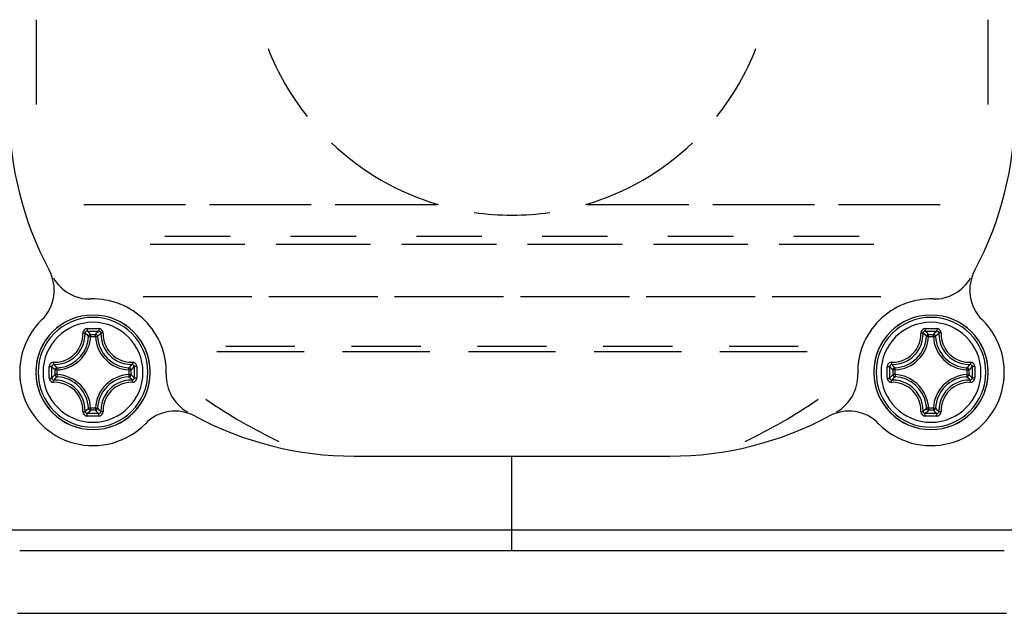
# Model space of a CAD drawing. Extents: x 0 to 297, y 0 to 210.
# Tile 5 of 41: x 101 to 115, y 83 to 92. Entities that reach past the tile are written whole.
import ezdxf

# ---------------------------------------------------------------- set-up
doc = ezdxf.new("R2010")
doc.units = 0
doc.header["$LTSCALE"] = 16.335
doc.header["$MEASUREMENT"] = 0
doc.layers.get('0').update_dxf_attribs({"linetype": 'CONTINUOUS'})

msp = doc.modelspace()

# ---------------------------------------------------------------- linework, layer by layer
at = {"color": 7, "linetype": 'Continuous'}
for p, q in [((101.07981, 91.77409), (101.07981, 90.55923)), ((114.70494, 91.77409), (114.70494, 90.55923)), ((101.75976, 89.12666), (103.21699, 89.12666)), ((103.56109, 89.12666), (105.01832, 89.12666)), ((105.36243, 89.12666), (106.81966, 89.12666)), ((108.96509, 89.12666), (110.42232, 89.12666)), ((110.76642, 89.12666), (112.22366, 89.12666)), ((112.56776, 89.12666), (114.02499, 89.12666)), ((102.92023, 88.67666), (103.85785, 88.67666)), ((104.72157, 88.67666), (105.65918, 88.67666)), ((106.5229, 88.67666), (107.46052, 88.67666)), ((108.32423, 88.67666), (109.26185, 88.67666)), ((110.12557, 88.67666), (111.06318, 88.67666)), ((111.9269, 88.67666), (112.86451, 88.67666)), ((104.16904, 87.80666), (102.60904, 87.80666)), ((104.16904, 87.80666), (102.60904, 87.80666)), ((105.97037, 87.80666), (104.41037, 87.80666)), ((105.97037, 87.80666), (104.41037, 87.80666)), ((107.77171, 87.80666), (106.21171, 87.80666)), ((107.77171, 87.80666), (106.21171, 87.80666)), ((109.57304, 87.80666), (108.01304, 87.80666)), ((109.57304, 87.80666), (108.01304, 87.80666)), ((111.37437, 87.80666), (109.81437, 87.80666)), ((111.37437, 87.80666), (109.81437, 87.80666)), ((113.17571, 87.80666), (111.61571, 87.80666)), ((113.17571, 87.80666), (111.61571, 87.80666)), ((103.66502, 87.02666), (104.9144, 87.02666)), ((103.79492, 87.10166), (104.7845, 87.10166)), ((105.46635, 87.02666), (106.71573, 87.02666)), ((105.59625, 87.10166), (106.58583, 87.10166)), ((107.26768, 87.02666), (108.51707, 87.02666)), ((107.39759, 87.10166), (108.38716, 87.10166)), ((109.06901, 87.02666), (110.3184, 87.02666)), ((109.19892, 87.10166), (110.1885, 87.10166)), ((110.87035, 87.02666), (112.11973, 87.02666)), ((111.00025, 87.10166), (111.98983, 87.10166)), ((105.62742, 85.52666), (107.89237, 85.52666)), ((107.89237, 84.4721), (107.89237, 85.52666)), ((107.89237, 85.52666), (110.15732, 85.52666)), ((107.89237, 84.4721), (107.89237, 85.52666)), ((100.09237, 84.4721), (101.00476, 84.4721)), ((101.00476, 84.4721), (101.07975, 84.4721)), ((107.89237, 84.17666), (107.89237, 84.4721)), ((107.89237, 84.17666), (107.89237, 84.4721)), ((114.70494, 84.4721), (114.77999, 84.4721)), ((114.77999, 84.4721), (115.69237, 84.4721)), ((100.84233, 84.17666), (101.41237, 84.17666)), ((101.41237, 84.17666), (101.44237, 84.17666)), ((101.44237, 84.17666), (102.34237, 84.17666)), ((102.34237, 84.17666), (102.37237, 84.17666)), ((102.37237, 84.17666), (104.05237, 84.17666)), ((104.05237, 84.17666), (104.98237, 84.17666)), ((104.98237, 84.17666), (107.89237, 84.17666)), ((107.89237, 84.17666), (110.80237, 84.17666)), ((110.80237, 84.17666), (111.73237, 84.17666)), ((111.73237, 84.17666), (113.41237, 84.17666)), ((113.41237, 84.17666), (113.44237, 84.17666)), ((113.44237, 84.17666), (114.34237, 84.17666)), ((114.34237, 84.17666), (114.37237, 84.17666)), ((114.37237, 84.17666), (114.94242, 84.17666)), ((100.81237, 83.27666), (101.23237, 83.27666)), ((101.23237, 83.27666), (102.95171, 83.27666)), ((102.95171, 83.27666), (102.97237, 83.27666)), ((102.97237, 83.27666), (103.82737, 83.27666)), ((103.82737, 83.27666), (105.20737, 83.27666)), ((105.20737, 83.27666), (110.57737, 83.27666)), ((110.57737, 83.27666), (111.95737, 83.27666)), ((111.95737, 83.27666), (112.81237, 83.27666)), ((112.81237, 83.27666), (112.83304, 83.27666)), ((112.83304, 83.27666), (114.55237, 83.27666)), ((114.55237, 83.27666), (114.97237, 83.27666))]:
    msp.add_line(p, q, dxfattribs=at)
at = {"color": 9, "linetype": 'Continuous'}
for p, q in [((104.0657, 88.55666), (102.71239, 88.55666)), ((105.86703, 88.55666), (104.51372, 88.55666)), ((107.66836, 88.55666), (106.31505, 88.55666)), ((109.46969, 88.55666), (108.11639, 88.55666)), ((111.27103, 88.55666), (109.91772, 88.55666)), ((113.07236, 88.55666), (111.71905, 88.55666)), ((101.85867, 87.26948), (101.92608, 87.26948)), ((101.85867, 87.23965), (101.85867, 87.24242)), ((101.85872, 87.23965), (101.92597, 87.23965)), ((101.92608, 87.26643), (101.92608, 87.26948)), ((101.92826, 87.26904), (101.92608, 87.26948)), ((101.92608, 87.23965), (101.92608, 87.2503)), ((101.95588, 87.24124), (101.95541, 87.24304)), ((101.95588, 87.24123), (101.95726, 87.24259)), ((113.82887, 87.24123), (113.82748, 87.24259)), ((113.82934, 87.24305), (113.82887, 87.24124)), ((113.83168, 87.25214), (113.82934, 87.24305)), ((113.85867, 87.26638), (113.85867, 87.26948)), ((113.85867, 87.26948), (113.92608, 87.26948)), ((113.85867, 87.23965), (113.85867, 87.2503)), ((113.85872, 87.23965), (113.92597, 87.23965)), ((113.92608, 87.23965), (113.92608, 87.24242)), ((101.34674, 86.82254), (101.33174, 86.83906)), ((101.34955, 86.69295), (101.34955, 86.76036)), ((101.3778, 86.79016), (101.37314, 86.79493)), ((101.3778, 86.79016), (101.37339, 86.78902)), ((101.37939, 86.76037), (101.37458, 86.76037)), ((101.37939, 86.69303), (101.37939, 86.7602)), ((102.40536, 86.76037), (102.41601, 86.76037)), ((102.40536, 86.76028), (102.40536, 86.69307)), ((102.40695, 86.79016), (102.4083, 86.79155)), ((102.40876, 86.78969), (102.40695, 86.79016)), ((102.41785, 86.78735), (102.40876, 86.78969)), ((102.43209, 86.76037), (102.4352, 86.76037)), ((102.4352, 86.76036), (102.4352, 86.69295)), ((113.34997, 86.76249), (113.34955, 86.76037)), ((113.35266, 86.76037), (113.34955, 86.76037)), ((113.34955, 86.69295), (113.34955, 86.76036)), ((113.37939, 86.76037), (113.36874, 86.76037)), ((113.3778, 86.79016), (113.37599, 86.78969)), ((113.3778, 86.79016), (113.37645, 86.79155)), ((113.37939, 86.69303), (113.37939, 86.7602)), ((114.40536, 86.76037), (114.41017, 86.76037)), ((114.40536, 86.76028), (114.40536, 86.69307)), ((114.40695, 86.79016), (114.4116, 86.79493)), ((114.41136, 86.78902), (114.40695, 86.79016)), ((114.4352, 86.76036), (114.4352, 86.69295)), ((101.37939, 86.69295), (101.37738, 86.69295)), ((102.40536, 86.69295), (102.40813, 86.69295)), ((113.37939, 86.69295), (113.37662, 86.69295)), ((114.40536, 86.69295), (114.40737, 86.69295)), ((101.85867, 86.21367), (101.85867, 86.21167)), ((101.92608, 86.18383), (101.85867, 86.18383)), ((101.92599, 86.21367), (101.85879, 86.21367)), ((101.92608, 86.21367), (101.92608, 86.20886)), ((101.95474, 86.20767), (101.95588, 86.21208)), ((101.95588, 86.21208), (101.96065, 86.20743)), ((113.79649, 86.18103), (113.77998, 86.16602)), ((113.82887, 86.21208), (113.8241, 86.20743)), ((113.82887, 86.21208), (113.83001, 86.20767)), ((113.85867, 86.21367), (113.85867, 86.20886)), ((113.92608, 86.18383), (113.85867, 86.18383)), ((113.92599, 86.21367), (113.85879, 86.21367)), ((113.92608, 86.21367), (113.92608, 86.21167))]:
    msp.add_line(p, q, dxfattribs=at)
for points in [[(101.3286, 86.87015), (101.38651, 86.8725), (101.43797, 86.88166), (101.48363, 86.89573), (101.52483, 86.91376), (101.56262, 86.93544), (101.59756, 86.96077), (101.6296, 86.98961), (101.65841, 87.02166), (101.6837, 87.05659), (101.70537, 87.09439), (101.72338, 87.13561), (101.73743, 87.18132), (101.74656, 87.23278), (101.74891, 87.29071)], [(101.33174, 86.83906), (101.39381, 86.84152), (101.44865, 86.85124), (101.49732, 86.86618), (101.54122, 86.88535), (101.5815, 86.90843), (101.61877, 86.93542), (101.65301, 86.96622), (101.68377, 87.00045), (101.71072, 87.03772), (101.73378, 87.07801), (101.75293, 87.12193), (101.76786, 87.17065), (101.77754, 87.22549), (101.77998, 87.28729)], [(101.81003, 87.35297), (101.79078, 87.34982), (101.77353, 87.34091), (101.76, 87.32716), (101.75148, 87.30987), (101.74891, 87.29071)], [(101.74892, 87.29078), (101.75999, 87.29086), (101.76969, 87.29022), (101.77668, 87.28897), (101.77998, 87.28729)], [(101.81075, 87.31763), (101.7988, 87.31534), (101.78868, 87.30868), (101.78208, 87.29878), (101.77998, 87.28729)], [(101.82887, 87.24123), (101.81278, 87.25694), (101.79649, 87.27229), (101.77998, 87.28729)], [(101.81003, 87.35297), (101.89266, 87.35305), (101.97472, 87.35296)], [(101.81003, 87.35294), (101.81007, 87.34066), (101.81022, 87.32952), (101.81046, 87.32139), (101.81075, 87.31763)], [(101.81075, 87.31763), (101.89238, 87.31773), (101.974, 87.31763)], [(101.85867, 87.26948), (101.84292, 87.28583), (101.82697, 87.30187), (101.81075, 87.31763)], [(101.92608, 87.26948), (101.94182, 87.28583), (101.95778, 87.30187), (101.974, 87.31763)], [(101.95726, 87.24259), (101.97197, 87.25694), (101.98825, 87.27229), (102.00477, 87.28729)], [(101.97472, 87.35294), (101.97462, 87.34066), (101.97449, 87.32952), (101.97427, 87.32139), (101.974, 87.31763)], [(102.00477, 87.28729), (102.00265, 87.29882), (101.99602, 87.30873), (101.98592, 87.31536), (101.974, 87.31763)], [(102.03584, 87.29071), (102.03327, 87.30985), (102.02478, 87.32712), (102.01125, 87.34088), (101.99399, 87.34981), (101.97472, 87.35296)], [(102.03583, 87.29078), (102.02476, 87.29084), (102.01505, 87.29021), (102.00807, 87.28896), (102.00477, 87.28729)], [(102.00477, 87.28729), (102.0072, 87.22554), (102.01687, 87.1707), (102.0318, 87.12198), (102.05095, 87.07806), (102.074, 87.03777), (102.10094, 87.0005), (102.13171, 86.96625), (102.16596, 86.93543), (102.20324, 86.90843), (102.24352, 86.88536), (102.28741, 86.86619), (102.33607, 86.85124), (102.3909, 86.84153), (102.45301, 86.83906)], [(102.03584, 87.29071), (102.03818, 87.23282), (102.04731, 87.18137), (102.06135, 87.13565), (102.07936, 87.09444), (102.10102, 87.05663), (102.1263, 87.0217), (102.15512, 86.98964), (102.18718, 86.96078), (102.22212, 86.93545), (102.25991, 86.91376), (102.3011, 86.89574), (102.34675, 86.88167), (102.3982, 86.8725), (102.45615, 86.87016)], [(113.3286, 86.87015), (113.38651, 86.8725), (113.43797, 86.88166), (113.48363, 86.89573), (113.52483, 86.91376), (113.56262, 86.93544), (113.59756, 86.96077), (113.6296, 86.98961), (113.65841, 87.02166), (113.6837, 87.05659), (113.70537, 87.09439), (113.72338, 87.13561), (113.73743, 87.18132), (113.74656, 87.23278), (113.74891, 87.29071)], [(113.33174, 86.83906), (113.39381, 86.84152), (113.44865, 86.85124), (113.49732, 86.86618), (113.54122, 86.88535), (113.5815, 86.90843), (113.61877, 86.93542), (113.65301, 86.96622), (113.68377, 87.00045), (113.71072, 87.03772), (113.73378, 87.07801), (113.75293, 87.12193), (113.76786, 87.17065), (113.77754, 87.22549), (113.77998, 87.28729)], [(113.81003, 87.35297), (113.79078, 87.34982), (113.77353, 87.34091), (113.76, 87.32716), (113.75148, 87.30987), (113.74891, 87.29071)], [(113.74892, 87.29078), (113.75999, 87.29086), (113.76969, 87.29022), (113.77668, 87.28897), (113.77998, 87.28729)], [(113.81075, 87.31763), (113.7988, 87.31534), (113.78868, 87.30868), (113.78208, 87.29878), (113.77998, 87.28729)], [(113.82748, 87.24259), (113.81278, 87.25694), (113.79649, 87.27229), (113.77998, 87.28729)], [(113.81003, 87.35297), (113.89266, 87.35305), (113.97472, 87.35296)], [(113.81003, 87.35294), (113.81007, 87.34066), (113.81022, 87.32952), (113.81046, 87.32139), (113.81075, 87.31763)], [(113.81075, 87.31763), (113.89238, 87.31773), (113.974, 87.31763)], [(113.85867, 87.26948), (113.84292, 87.28583), (113.82697, 87.30187), (113.81075, 87.31763)], [(113.92608, 87.26948), (113.94182, 87.28583), (113.95778, 87.30187), (113.974, 87.31763)], [(113.95588, 87.24123), (113.97197, 87.25694), (113.98825, 87.27229), (114.00477, 87.28729)], [(113.97472, 87.35294), (113.97462, 87.34066), (113.97449, 87.32952), (113.97427, 87.32139), (113.974, 87.31763)], [(114.00477, 87.28729), (114.00265, 87.29882), (113.99602, 87.30873), (113.98592, 87.31536), (113.974, 87.31763)], [(114.03584, 87.29071), (114.03327, 87.30985), (114.02478, 87.32712), (114.01125, 87.34088), (113.99399, 87.34981), (113.97472, 87.35296)], [(114.03583, 87.29078), (114.02476, 87.29084), (114.01505, 87.29021), (114.00807, 87.28896), (114.00477, 87.28729)], [(114.00477, 87.28729), (114.0072, 87.22554), (114.01687, 87.1707), (114.0318, 87.12198), (114.05095, 87.07806), (114.074, 87.03777), (114.10094, 87.0005), (114.13171, 86.96625), (114.16596, 86.93543), (114.20324, 86.90843), (114.24352, 86.88536), (114.28741, 86.86619), (114.33607, 86.85124), (114.3909, 86.84153), (114.45301, 86.83906)], [(114.03584, 87.29071), (114.03818, 87.23282), (114.04731, 87.18137), (114.06135, 87.13565), (114.07936, 87.09444), (114.10102, 87.05663), (114.1263, 87.0217), (114.15512, 86.98964), (114.18718, 86.96078), (114.22212, 86.93545), (114.25991, 86.91376), (114.3011, 86.89574), (114.34675, 86.88167), (114.3982, 86.8725), (114.45615, 86.87016)], [(101.85867, 87.26948), (101.84785, 87.26734), (101.8384, 87.26134), (101.83168, 87.25214), (101.82887, 87.24124)], [(101.84316, 87.24047), (101.83868, 87.24071), (101.83199, 87.24107), (101.82887, 87.24124)], [(101.85867, 87.23965), (101.84804, 87.24021), (101.84316, 87.24047)], [(101.85867, 87.24242), (101.85867, 87.2504), (101.85867, 87.25972), (101.85867, 87.26638), (101.85867, 87.26948)], [(101.92608, 87.2503), (101.92608, 87.25043), (101.92608, 87.25977), (101.92608, 87.26643)], [(101.92608, 87.23965), (101.93685, 87.24022), (101.94618, 87.24072), (101.95282, 87.24107), (101.95588, 87.24124)], [(101.95541, 87.24304), (101.95309, 87.25209), (101.94651, 87.26119), (101.93707, 87.26727), (101.92826, 87.26904)], [(113.85867, 87.23965), (113.84804, 87.24021), (113.83868, 87.24071), (113.83199, 87.24107), (113.82887, 87.24124)], [(113.85867, 87.26948), (113.84785, 87.26734), (113.8384, 87.26134), (113.83168, 87.25214)], [(113.85867, 87.2503), (113.85867, 87.2504), (113.85867, 87.25972), (113.85867, 87.26638)], [(113.92608, 87.24242), (113.92608, 87.25043), (113.92608, 87.25977), (113.92608, 87.26643), (113.92608, 87.26948)], [(113.95588, 87.24124), (113.95309, 87.25209), (113.94651, 87.26119), (113.93707, 87.26727), (113.92608, 87.26948)], [(113.92608, 87.23965), (113.93685, 87.24022), (113.94159, 87.24047)], [(113.94159, 87.24047), (113.94618, 87.24072), (113.95282, 87.24107), (113.95588, 87.24124)], [(101.3286, 86.87015), (101.30918, 86.86756), (101.29192, 86.85906), (101.27815, 86.84554), (101.26922, 86.82827), (101.26609, 86.809)], [(101.32825, 86.87011), (101.32819, 86.85904), (101.32883, 86.84934), (101.33007, 86.84235), (101.33175, 86.83906)], [(102.4565, 86.87011), (102.45657, 86.85904), (102.45593, 86.84934), (102.45468, 86.84235), (102.453, 86.83906)], [(102.51865, 86.809), (102.51553, 86.82825), (102.50662, 86.8455), (102.49288, 86.85903), (102.47559, 86.86755), (102.45615, 86.87016)], [(113.3286, 86.87015), (113.30918, 86.86756), (113.29192, 86.85906), (113.27815, 86.84554), (113.26922, 86.82827), (113.26609, 86.809)], [(113.32825, 86.87011), (113.32819, 86.85904), (113.32883, 86.84934), (113.33007, 86.84235), (113.33175, 86.83906)], [(114.4565, 86.87011), (114.45657, 86.85904), (114.45593, 86.84934), (114.45468, 86.84235), (114.453, 86.83906)], [(114.51865, 86.809), (114.51553, 86.82825), (114.50662, 86.8455), (114.49288, 86.85903), (114.47559, 86.86755), (114.45615, 86.87016)], [(101.26598, 86.72666), (101.26601, 86.76765), (101.26609, 86.809)], [(101.26609, 86.64431), (101.26601, 86.68561), (101.26598, 86.72666)], [(101.26609, 86.809), (101.27837, 86.80894), (101.28951, 86.80879), (101.29764, 86.80856), (101.3014, 86.80828)], [(101.3013, 86.72666), (101.30132, 86.76712), (101.3014, 86.80828)], [(101.3014, 86.64503), (101.30132, 86.68614), (101.3013, 86.72666)], [(101.33175, 86.83906), (101.32021, 86.83694), (101.3103, 86.8303), (101.30367, 86.8202), (101.3014, 86.80828)], [(101.34955, 86.76036), (101.3332, 86.77611), (101.31716, 86.79207), (101.3014, 86.80828)], [(101.37314, 86.79493), (101.36209, 86.80625), (101.34674, 86.82254)], [(101.37339, 86.78902), (101.3669, 86.78735), (101.35769, 86.78063), (101.35169, 86.77118), (101.34955, 86.76037)], [(101.37458, 86.76037), (101.36864, 86.76037), (101.35931, 86.76037), (101.35266, 86.76037), (101.34955, 86.76037)], [(101.37939, 86.76037), (101.37882, 86.77099), (101.37832, 86.78035), (101.37796, 86.78704), (101.3778, 86.79016)], [(102.40536, 86.76037), (102.40593, 86.77099), (102.40643, 86.78035), (102.40678, 86.78704), (102.40695, 86.79016)], [(102.4083, 86.79155), (102.42266, 86.80625), (102.438, 86.82254), (102.45301, 86.83906)], [(102.41601, 86.76037), (102.41611, 86.76037), (102.42544, 86.76037), (102.43209, 86.76037)], [(102.4352, 86.76037), (102.43306, 86.77118), (102.42706, 86.78063), (102.41785, 86.78735)], [(102.4352, 86.76036), (102.45154, 86.77611), (102.46759, 86.79207), (102.48335, 86.80828)], [(102.48335, 86.80828), (102.48106, 86.82023), (102.4744, 86.83035), (102.4645, 86.83695), (102.453, 86.83906)], [(102.51866, 86.809), (102.50638, 86.80896), (102.49524, 86.80881), (102.4871, 86.80857), (102.48335, 86.80828)], [(102.48335, 86.80828), (102.48342, 86.76717), (102.48345, 86.72666)], [(102.48345, 86.72666), (102.48342, 86.6862), (102.48335, 86.64503)], [(102.51865, 86.809), (102.51874, 86.7677), (102.51876, 86.72666)], [(102.51876, 86.72666), (102.51874, 86.68567), (102.51865, 86.64431)], [(113.26598, 86.72666), (113.26601, 86.76765), (113.26609, 86.809)], [(113.26609, 86.64431), (113.26601, 86.68561), (113.26598, 86.72666)], [(113.26609, 86.809), (113.27837, 86.80894), (113.28951, 86.80879), (113.29764, 86.80856), (113.3014, 86.80828)], [(113.3013, 86.72666), (113.30132, 86.76712), (113.3014, 86.80828)], [(113.3014, 86.64503), (113.30132, 86.68614), (113.3013, 86.72666)], [(113.33175, 86.83906), (113.32021, 86.83694), (113.3103, 86.8303), (113.30367, 86.8202), (113.3014, 86.80828)], [(113.34955, 86.76036), (113.3332, 86.77611), (113.31716, 86.79207), (113.3014, 86.80828)], [(113.37645, 86.79155), (113.36209, 86.80625), (113.34674, 86.82254), (113.33174, 86.83906)], [(113.37599, 86.78969), (113.3669, 86.78735), (113.35769, 86.78063), (113.35169, 86.77118), (113.34997, 86.76249)], [(113.36874, 86.76037), (113.36864, 86.76037), (113.35931, 86.76037), (113.35266, 86.76037)], [(113.37939, 86.76037), (113.37882, 86.77099), (113.37832, 86.78035), (113.37796, 86.78704), (113.3778, 86.79016)], [(114.40536, 86.76037), (114.40593, 86.77099), (114.40643, 86.78035), (114.40678, 86.78704), (114.40695, 86.79016)], [(114.41017, 86.76037), (114.41611, 86.76037), (114.42544, 86.76037), (114.43209, 86.76037), (114.4352, 86.76037)], [(114.4352, 86.76037), (114.43306, 86.77118), (114.42706, 86.78063), (114.41785, 86.78735), (114.41136, 86.78902)], [(114.4116, 86.79493), (114.42266, 86.80625), (114.438, 86.82254), (114.45301, 86.83906)], [(114.4352, 86.76036), (114.45154, 86.77611), (114.46759, 86.79207), (114.48335, 86.80828)], [(114.48335, 86.80828), (114.48106, 86.82023), (114.4744, 86.83035), (114.4645, 86.83695), (114.453, 86.83906)], [(114.51866, 86.809), (114.50638, 86.80896), (114.49524, 86.80881), (114.4871, 86.80857), (114.48335, 86.80828)], [(114.48335, 86.80828), (114.48342, 86.76717), (114.48345, 86.72666)], [(114.48345, 86.72666), (114.48342, 86.6862), (114.48335, 86.64503)], [(114.51865, 86.809), (114.51874, 86.7677), (114.51876, 86.72666)], [(114.51876, 86.72666), (114.51874, 86.68567), (114.51865, 86.64431)], [(101.26609, 86.64431), (101.27837, 86.64435), (101.28951, 86.6445), (101.29764, 86.64474), (101.3014, 86.64503)], [(101.26609, 86.64431), (101.26921, 86.62507), (101.27812, 86.60782), (101.29187, 86.59428), (101.30916, 86.58576), (101.3286, 86.58316)], [(101.34955, 86.69295), (101.3332, 86.67721), (101.31716, 86.66125), (101.3014, 86.64503)], [(101.3014, 86.64503), (101.30369, 86.63308), (101.31035, 86.62297), (101.32025, 86.61636), (101.33175, 86.61426)], [(101.32825, 86.5832), (101.32817, 86.59427), (101.32881, 86.60398), (101.33006, 86.61096), (101.33175, 86.61426)], [(101.74891, 86.1626), (101.74657, 86.22049), (101.73744, 86.27195), (101.72339, 86.31766), (101.70539, 86.35888), (101.68373, 86.39668), (101.65845, 86.43162), (101.62963, 86.46368), (101.59757, 86.49254), (101.56262, 86.51787), (101.52483, 86.53955), (101.48365, 86.55758), (101.438, 86.57165), (101.38654, 86.58082), (101.3286, 86.58316)], [(101.3778, 86.66316), (101.36209, 86.64706), (101.34674, 86.63078), (101.33174, 86.61426)], [(101.77998, 86.16602), (101.77754, 86.22778), (101.76788, 86.28261), (101.75295, 86.33134), (101.7338, 86.37526), (101.71075, 86.41555), (101.68381, 86.45282), (101.65304, 86.48706), (101.61879, 86.51788), (101.58151, 86.54488), (101.54123, 86.56796), (101.49734, 86.58713), (101.44868, 86.60207), (101.39385, 86.61179), (101.33174, 86.61426)], [(101.34955, 86.69295), (101.35169, 86.68214), (101.35769, 86.67268), (101.3669, 86.66597), (101.3778, 86.66316)], [(101.37738, 86.69295), (101.36864, 86.69295), (101.35931, 86.69295), (101.35266, 86.69295), (101.34955, 86.69295)], [(101.37826, 86.67183), (101.37796, 86.66628), (101.3778, 86.66316)], [(101.37939, 86.69295), (101.37882, 86.68232), (101.37832, 86.67296), (101.37826, 86.67183)], [(102.45301, 86.61426), (102.39094, 86.61179), (102.3361, 86.60208), (102.28743, 86.58713), (102.24353, 86.56796), (102.20325, 86.54489), (102.16597, 86.5179), (102.13174, 86.48709), (102.10098, 86.45286), (102.07403, 86.4156), (102.05097, 86.37531), (102.03182, 86.33139), (102.01689, 86.28267), (102.00721, 86.22782), (102.00477, 86.16603)], [(102.45642, 86.58319), (102.39825, 86.58082), (102.34678, 86.57165), (102.30112, 86.55759), (102.25992, 86.53956), (102.22213, 86.51787), (102.18719, 86.49255), (102.15515, 86.46371), (102.12634, 86.43166), (102.10105, 86.39673), (102.07938, 86.35893), (102.06137, 86.31771), (102.04732, 86.272), (102.03818, 86.22054), (102.03587, 86.16287)], [(102.40536, 86.69295), (102.40594, 86.68218), (102.40619, 86.67744)], [(102.40619, 86.67744), (102.40643, 86.67285), (102.40679, 86.66621), (102.40695, 86.66316)], [(102.40695, 86.66316), (102.4178, 86.66595), (102.42691, 86.67252), (102.43299, 86.68197), (102.4352, 86.69295)], [(102.40695, 86.66316), (102.42266, 86.64706), (102.43801, 86.63078), (102.45301, 86.61426)], [(102.40813, 86.69295), (102.41615, 86.69295), (102.42549, 86.69295), (102.43214, 86.69295), (102.4352, 86.69295)], [(102.4352, 86.69295), (102.45154, 86.67721), (102.46759, 86.66125), (102.48335, 86.64503)], [(102.453, 86.61426), (102.46454, 86.61638), (102.47444, 86.62301), (102.48107, 86.63312), (102.48335, 86.64503)], [(102.4565, 86.5832), (102.45656, 86.59427), (102.45592, 86.60398), (102.45468, 86.61096), (102.453, 86.61426)], [(102.45642, 86.58319), (102.47557, 86.58576), (102.49284, 86.59425), (102.5066, 86.60778), (102.51553, 86.62505), (102.51865, 86.64431)], [(102.51866, 86.64431), (102.50638, 86.64435), (102.49524, 86.6445), (102.4871, 86.64475), (102.48335, 86.64503)], [(113.26609, 86.64431), (113.27837, 86.64435), (113.28951, 86.6445), (113.29764, 86.64474), (113.3014, 86.64503)], [(113.26609, 86.64431), (113.26921, 86.62507), (113.27812, 86.60782), (113.29187, 86.59428), (113.30916, 86.58576), (113.3286, 86.58316)], [(113.34955, 86.69295), (113.3332, 86.67721), (113.31716, 86.66125), (113.3014, 86.64503)], [(113.3014, 86.64503), (113.30369, 86.63308), (113.31035, 86.62297), (113.32025, 86.61636), (113.33175, 86.61426)], [(113.32825, 86.5832), (113.32817, 86.59427), (113.32881, 86.60398), (113.33006, 86.61096), (113.33175, 86.61426)], [(113.74891, 86.1626), (113.74657, 86.22049), (113.73744, 86.27195), (113.72339, 86.31766), (113.70539, 86.35888), (113.68373, 86.39668), (113.65845, 86.43162), (113.62963, 86.46368), (113.59757, 86.49254), (113.56262, 86.51787), (113.52483, 86.53955), (113.48365, 86.55758), (113.438, 86.57165), (113.38654, 86.58082), (113.3286, 86.58316)], [(113.3778, 86.66316), (113.36209, 86.64706), (113.34674, 86.63078), (113.33174, 86.61426)], [(113.77998, 86.16602), (113.77754, 86.22778), (113.76788, 86.28261), (113.75295, 86.33134), (113.7338, 86.37526), (113.71075, 86.41555), (113.68381, 86.45282), (113.65304, 86.48706), (113.61879, 86.51788), (113.58151, 86.54488), (113.54123, 86.56796), (113.49734, 86.58713), (113.44868, 86.60207), (113.39385, 86.61179), (113.33174, 86.61426)], [(113.34955, 86.69295), (113.35169, 86.68214), (113.35769, 86.67268), (113.3669, 86.66597), (113.3778, 86.66316)], [(113.37662, 86.69295), (113.36864, 86.69295), (113.35931, 86.69295), (113.35266, 86.69295), (113.34955, 86.69295)], [(113.37856, 86.67744), (113.37832, 86.67296), (113.37796, 86.66628), (113.3778, 86.66316)], [(113.37939, 86.69295), (113.37882, 86.68232), (113.37856, 86.67744)], [(114.45301, 86.61426), (114.39094, 86.61179), (114.3361, 86.60208), (114.28743, 86.58713), (114.24353, 86.56796), (114.20325, 86.54489), (114.16597, 86.5179), (114.13174, 86.48709), (114.10098, 86.45286), (114.07403, 86.4156), (114.05097, 86.37531), (114.03182, 86.33139), (114.01689, 86.28267), (114.00721, 86.22782), (114.00477, 86.16603)], [(114.45642, 86.58319), (114.39825, 86.58082), (114.34678, 86.57165), (114.30112, 86.55759), (114.25992, 86.53956), (114.22213, 86.51787), (114.18719, 86.49255), (114.15515, 86.46371), (114.12634, 86.43166), (114.10105, 86.39673), (114.07938, 86.35893), (114.06137, 86.31771), (114.04732, 86.272), (114.03818, 86.22054), (114.03587, 86.16287)], [(114.40536, 86.69295), (114.40594, 86.68218), (114.40643, 86.67285), (114.40649, 86.67183)], [(114.40649, 86.67183), (114.40679, 86.66621), (114.40695, 86.66316)], [(114.40695, 86.66316), (114.4178, 86.66595), (114.42691, 86.67252), (114.43299, 86.68197), (114.4352, 86.69295)], [(114.40695, 86.66316), (114.42266, 86.64706), (114.43801, 86.63078), (114.45301, 86.61426)], [(114.40737, 86.69295), (114.41615, 86.69295), (114.42549, 86.69295), (114.43214, 86.69295), (114.4352, 86.69295)], [(114.4352, 86.69295), (114.45154, 86.67721), (114.46759, 86.66125), (114.48335, 86.64503)], [(114.453, 86.61426), (114.46454, 86.61638), (114.47444, 86.62301), (114.48107, 86.63312), (114.48335, 86.64503)], [(114.4565, 86.5832), (114.45656, 86.59427), (114.45592, 86.60398), (114.45468, 86.61096), (114.453, 86.61426)], [(114.45642, 86.58319), (114.47557, 86.58576), (114.49284, 86.59425), (114.5066, 86.60778), (114.51553, 86.62505), (114.51865, 86.64431)], [(114.51866, 86.64431), (114.50638, 86.64435), (114.49524, 86.6445), (114.4871, 86.64475), (114.48335, 86.64503)], [(101.74891, 86.1626), (101.75147, 86.14346), (101.75997, 86.1262), (101.7735, 86.11244), (101.79076, 86.1035), (101.81003, 86.10035)], [(101.74892, 86.16253), (101.75999, 86.16247), (101.76969, 86.16311), (101.77668, 86.16435), (101.77998, 86.16603)], [(101.82887, 86.21208), (101.81278, 86.19637), (101.79649, 86.18103), (101.77998, 86.16602)], [(101.77998, 86.16603), (101.7821, 86.1545), (101.78873, 86.14459), (101.79883, 86.13796), (101.81075, 86.13569)], [(101.85867, 86.18383), (101.84292, 86.16749), (101.82696, 86.15144), (101.81075, 86.13569)], [(101.83754, 86.21254), (101.83192, 86.21224), (101.82887, 86.21208)], [(101.82887, 86.21208), (101.83166, 86.20123), (101.83824, 86.19212), (101.84768, 86.18604), (101.85867, 86.18383)], [(101.85867, 86.21367), (101.8479, 86.2131), (101.83857, 86.2126), (101.83754, 86.21254)], [(101.85867, 86.21167), (101.85867, 86.20289), (101.85867, 86.19354), (101.85867, 86.18689), (101.85867, 86.18383)], [(101.92608, 86.21367), (101.93685, 86.2131), (101.94618, 86.2126), (101.95282, 86.21224), (101.95588, 86.21208)], [(101.92608, 86.20886), (101.92608, 86.20289), (101.92608, 86.19354), (101.92608, 86.18689), (101.92608, 86.18383)], [(101.92608, 86.18383), (101.93707, 86.18604), (101.94651, 86.19212), (101.95309, 86.20123), (101.95474, 86.20767)], [(101.92608, 86.18383), (101.94182, 86.16749), (101.95778, 86.15144), (101.974, 86.13569)], [(101.96065, 86.20743), (101.97197, 86.19637), (101.98825, 86.18103), (102.00477, 86.16603)], [(101.974, 86.13569), (101.98595, 86.13797), (101.99607, 86.14464), (102.00267, 86.15453), (102.00477, 86.16603)], [(101.97472, 86.10036), (101.99396, 86.1035), (102.01121, 86.11241), (102.02475, 86.12616), (102.03327, 86.14344), (102.03587, 86.16287)], [(102.03583, 86.16253), (102.02476, 86.16246), (102.01505, 86.1631), (102.00807, 86.16435), (102.00477, 86.16603)], [(113.74891, 86.1626), (113.75147, 86.14346), (113.75997, 86.1262), (113.7735, 86.11244), (113.79076, 86.1035), (113.81003, 86.10035)], [(113.74892, 86.16253), (113.75999, 86.16247), (113.76969, 86.16311), (113.77668, 86.16435), (113.77998, 86.16603)], [(113.77998, 86.16603), (113.7821, 86.1545), (113.78873, 86.14459), (113.79883, 86.13796), (113.81075, 86.13569)], [(113.8241, 86.20743), (113.81278, 86.19637), (113.79649, 86.18103)], [(113.85867, 86.18383), (113.84292, 86.16749), (113.82696, 86.15144), (113.81075, 86.13569)], [(113.85867, 86.21367), (113.8479, 86.2131), (113.83857, 86.2126), (113.83192, 86.21224), (113.82887, 86.21208)], [(113.83001, 86.20767), (113.83166, 86.20123), (113.83824, 86.19212), (113.84768, 86.18604), (113.85867, 86.18383)], [(113.85867, 86.20886), (113.85867, 86.20289), (113.85867, 86.19354), (113.85867, 86.18689), (113.85867, 86.18383)], [(113.92608, 86.21367), (113.93685, 86.2131), (113.94618, 86.2126), (113.9472, 86.21254)], [(113.92608, 86.18383), (113.93707, 86.18604), (113.94651, 86.19212), (113.95309, 86.20123), (113.95588, 86.21208)], [(113.92608, 86.21167), (113.92608, 86.20289), (113.92608, 86.19354), (113.92608, 86.18689), (113.92608, 86.18383)], [(113.92608, 86.18383), (113.94182, 86.16749), (113.95778, 86.15144), (113.974, 86.13569)], [(113.9472, 86.21254), (113.95282, 86.21224), (113.95588, 86.21208)], [(113.95588, 86.21208), (113.97197, 86.19637), (113.98825, 86.18103), (114.00477, 86.16603)], [(113.974, 86.13569), (113.98595, 86.13797), (113.99607, 86.14464), (114.00267, 86.15453), (114.00477, 86.16603)], [(113.97472, 86.10036), (113.99396, 86.1035), (114.01121, 86.11241), (114.02475, 86.12616), (114.03327, 86.14344), (114.03587, 86.16287)], [(114.03583, 86.16253), (114.02476, 86.16246), (114.01505, 86.1631), (114.00807, 86.16435), (114.00477, 86.16603)], [(101.81003, 86.10037), (101.81012, 86.11265), (101.81026, 86.12379), (101.81048, 86.13193), (101.81075, 86.13569)], [(101.97472, 86.10036), (101.89268, 86.10027), (101.81003, 86.10035)], [(101.974, 86.13569), (101.89239, 86.13558), (101.81075, 86.13569)], [(101.97472, 86.10037), (101.97468, 86.11265), (101.97453, 86.1238), (101.97429, 86.13193), (101.974, 86.13569)], [(113.81003, 86.10037), (113.81012, 86.11265), (113.81026, 86.12379), (113.81048, 86.13193), (113.81075, 86.13569)], [(113.97472, 86.10036), (113.89268, 86.10027), (113.81003, 86.10035)], [(113.974, 86.13569), (113.89239, 86.13558), (113.81075, 86.13569)], [(113.97472, 86.10037), (113.97468, 86.11265), (113.97453, 86.1238), (113.97429, 86.13193), (113.974, 86.13569)]]:
    msp.add_lwpolyline(points, dxfattribs=at)
at = {"color": 7, "linetype": 'Continuous'}
for points in [[(101.07975, 84.4721), (101.75434, 84.4721), (104.79741, 84.4721), (107.89237, 84.4721)], [(107.89237, 84.4721), (110.9874, 84.4721), (114.0305, 84.4721), (114.70494, 84.4721)]]:
    msp.add_lwpolyline(points, dxfattribs=at)
for centre, radius, start, end in [((107.89237, 92.72666), 3.75, 201.373522, 218.571945), ((107.89237, 92.72666), 3.75, 321.428055, 338.626478), ((105.49237, 90.46171), 4.8, 180, 208.270217), ((110.29237, 90.46171), 4.8, 331.729783, 0), ((107.89237, 92.72666), 3.75, 226.410984, 253.59835), ((107.89237, 92.72666), 3.75, 286.40165, 313.589016), ((107.89237, 92.72666), 3.75, 261.670248, 278.329752), ((100.73647, 87.9041), 0.6, 314.471163, 28.270217), ((115.04828, 87.9041), 0.6, 151.729783, 225.528837), ((101.84684, 88.37603), 0.6, 209.774654, 271.581491), ((113.93791, 88.37603), 0.6, 268.418509, 330.225346), ((101.89237, 86.72666), 1.05, 358.418509, 91.581491), ((113.89237, 86.72666), 1.05, 88.418509, 181.581491), ((101.89237, 86.72666), 1.05, 134.471163, 315.528837), ((101.89237, 86.72666), 0.81952, 0, 180), ((113.89237, 86.72666), 0.81952, 0, 180), ((113.89237, 86.72666), 1.05, 224.471163, 45.528837), ((101.89237, 86.72666), 0.81952, 180, 0), ((113.89237, 86.72666), 0.81952, 180, 0), ((103.54175, 86.68112), 0.6, 178.418509, 240.225346), ((112.243, 86.68112), 0.6, 299.774654, 1.581491), ((107.89237, 92.72666), 7.746, 235.506371, 244.477845), ((107.89237, 92.72666), 7.746, 295.522155, 304.493629), ((103.06982, 85.57075), 0.6, 61.729783, 135.528837), ((112.71493, 85.57075), 0.6, 44.471163, 118.270217), ((105.62742, 90.32666), 4.8, 241.729783, 270), ((110.15732, 90.32666), 4.8, 270, 298.270217)]:
    msp.add_arc(centre, radius, start, end, dxfattribs=at)
at = {"color": 9, "linetype": 'Continuous'}
for centre, radius, start, end in [((101.89237, 86.72666), 0.81929, 0.634442, 179.365515), ((101.89237, 86.72666), 0.78612, 0, 180), ((101.89237, 86.72666), 0.71524, 0, 180), ((113.89237, 86.72666), 0.81929, 0.634442, 179.365515), ((113.89237, 86.72666), 0.78612, 0, 180), ((113.89237, 86.72666), 0.71524, 0, 180), ((101.35237, 87.26666), 0.47718, 279.57291, 356.648112), ((101.35237, 87.26666), 0.50701, 279.572103, 356.946331), ((101.35237, 87.26666), 0.47718, 356.648112, 356.945444), ((102.43237, 87.26666), 0.50701, 183.053334, 266.946546), ((102.43237, 87.26666), 0.47718, 183.054449, 266.945539), ((113.35237, 87.26666), 0.47718, 273.054556, 356.945444), ((113.35237, 87.26666), 0.50701, 273.05299, 356.946331), ((114.43237, 87.26666), 0.50701, 183.053334, 266.946546), ((114.43237, 87.26666), 0.47718, 183.054449, 183.349916), ((114.43237, 87.26666), 0.47718, 183.349916, 266.945539), ((101.89237, 86.72666), 0.81929, 179.365515, 180), ((101.89237, 86.72666), 0.81929, 180, 180.634442), ((101.89237, 86.72666), 0.81929, 180.634442, 359.365515), ((101.89237, 86.72666), 0.78612, 180, 0), ((101.89237, 86.72666), 0.71524, 180, 0), ((101.35237, 87.26666), 0.47718, 273.054556, 279.57291), ((101.35237, 87.26666), 0.50701, 273.05299, 279.572103), ((101.89237, 86.72666), 0.81929, 0, 0.634442), ((101.89237, 86.72666), 0.81929, 359.365515, 0), ((113.89237, 86.72666), 0.81929, 179.365515, 180), ((113.89237, 86.72666), 0.81929, 180, 180.634442), ((113.89237, 86.72666), 0.81929, 180.634442, 359.365515), ((113.89237, 86.72666), 0.78612, 180, 0), ((113.89237, 86.72666), 0.71524, 180, 0), ((113.89237, 86.72666), 0.81929, 0, 0.634442), ((113.89237, 86.72666), 0.81929, 359.365515, 0), ((101.35237, 86.18666), 0.47718, 86.850865, 86.945444), ((101.35237, 86.18666), 0.47718, 3.148312, 86.850865), ((101.35237, 86.18666), 0.50701, 3.053239, 86.946482), ((102.43237, 86.18666), 0.50701, 93.053282, 176.946529), ((102.43237, 86.18666), 0.47718, 93.349848, 176.945444), ((102.43237, 86.18666), 0.47718, 93.054449, 93.349848), ((113.35237, 86.18666), 0.47718, 86.647955, 86.945444), ((113.35237, 86.18666), 0.50701, 9.59815, 86.946482), ((113.35237, 86.18666), 0.47718, 9.597982, 86.647955), ((114.43237, 86.18666), 0.50701, 93.053282, 176.946529), ((114.43237, 86.18666), 0.47718, 93.148372, 176.850918), ((114.43237, 86.18666), 0.47718, 93.054449, 93.148372), ((101.35237, 86.18666), 0.47718, 3.054556, 3.148312), ((113.35237, 86.18666), 0.47718, 3.054556, 9.597982), ((113.35237, 86.18666), 0.50701, 3.053239, 9.59815), ((114.43237, 86.18666), 0.47718, 176.850918, 176.945444)]:
    msp.add_arc(centre, radius, start, end, dxfattribs=at)

doc.saveas('drawing.dxf')
